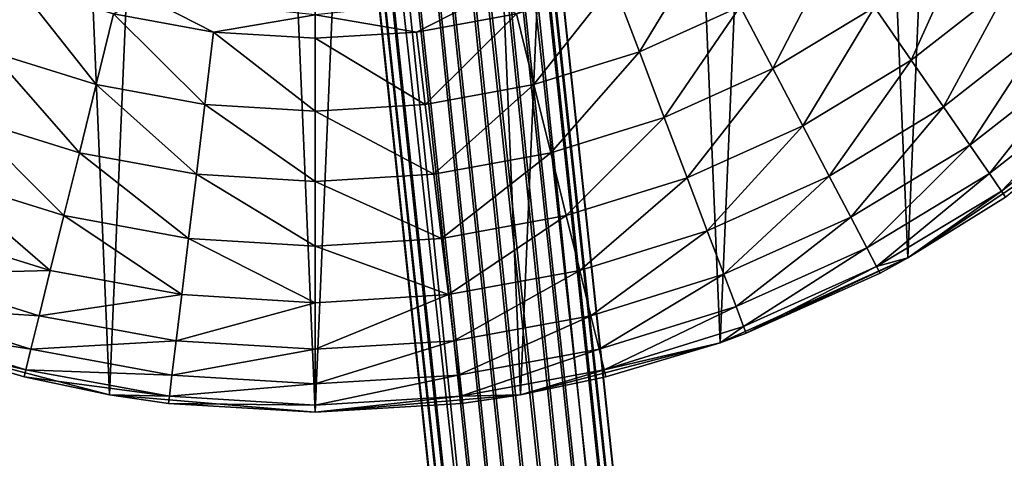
# Model space of a CAD drawing. Header units: millimetres. Extents: x 0 to 2133, y 0 to 2087.
# Tile 43 of 256: x 155.43 to 176.48, y 1575.15 to 1584.53. Entities that reach past the tile are written whole.
import ezdxf

# ---------------------------------------------------------------- set-up
doc = ezdxf.new("R2010")
doc.units = ezdxf.units.MM
doc.header["$LTSCALE"] = 25.4
doc.layers.get('0').update_dxf_attribs({"true_color": 0xff5454})

# ---------------------------------------------------------------- blocks, each defined once
blk = doc.blocks.new('COSMO-S-3382-4917.STL#2')
at = {"color": 18, "true_color": 0x000000}
mesh = blk.add_polyface(dxfattribs=at)
corners = [(2.891, 1717.164, 7.187), (19.639, 1552.843, 5.425), (2.177, 1717.092, 6.879), (20.352, 1552.918, 5.733)]
mesh.append_faces([[corners[k] for k in face] for face in [(0, 1, 2), (1, 0, 3)]], dxfattribs={"vtx0": -1, "color": 18})
mesh = blk.add_polyface(dxfattribs=at)
corners = [(20.307, 1552.925, 9.059), (3.407, 1717.174, 9.968), (2.853, 1717.106, 10.512), (20.864, 1552.981, 8.514)]
mesh.append_faces([[corners[k] for k in face] for face in [(0, 1, 2), (1, 0, 3)]], dxfattribs={"vtx0": -1, "color": 18})
mesh = blk.add_polyface(dxfattribs=at)
corners = [(2.891, 1717.164, 7.187), (20.894, 1552.976, 6.292), (20.352, 1552.918, 5.733), (3.433, 1717.214, 7.746)]
mesh.append_faces([[corners[k] for k in face] for face in [(0, 1, 2), (1, 0, 3)]], dxfattribs={"vtx0": -1, "color": 18})
mesh = blk.add_polyface(dxfattribs=at)
corners = [(21.17, 1553.01, 7.797), (3.407, 1717.174, 9.968), (20.864, 1552.981, 8.514), (3.713, 1717.219, 9.251)]
mesh.append_faces([[corners[k] for k in face] for face in [(0, 1, 2), (1, 0, 3)]], dxfattribs={"vtx0": -1, "color": 18})
mesh = blk.add_polyface(dxfattribs=at)
corners = [(3.433, 1717.214, 7.746), (21.181, 1553.008, 7.017), (20.894, 1552.976, 6.292), (3.722, 1717.233, 8.471)]
mesh.append_faces([[corners[k] for k in face] for face in [(0, 1, 2), (1, 0, 3)]], dxfattribs={"vtx0": -1, "color": 18})
mesh = blk.add_polyface(dxfattribs=at)
corners = [(3.722, 1717.233, 8.471), (21.17, 1553.01, 7.797), (21.181, 1553.008, 7.017), (3.713, 1717.219, 9.251)]
mesh.append_faces([[corners[k] for k in face] for face in [(0, 1, 2), (1, 0, 3)]], dxfattribs={"vtx0": -1, "color": 18})
mesh = blk.add_polyface(dxfattribs=at)
corners = [(18.097, 1552.696, 9.029), (1.357, 1716.939, 10.791), (0.643, 1716.868, 10.483), (18.81, 1552.771, 9.337)]
mesh.append_faces([[corners[k] for k in face] for face in [(0, 1, 2), (1, 0, 3)]], dxfattribs={"vtx0": -1, "color": 18})
mesh = blk.add_polyface(dxfattribs=at)
corners = [(1.401, 1717.009, 6.869), (18.142, 1552.688, 5.703), (0.681, 1716.926, 7.158), (18.863, 1552.762, 5.414)]
mesh.append_faces([[corners[k] for k in face] for face in [(0, 1, 2), (1, 0, 3)]], dxfattribs={"vtx0": -1, "color": 18})
mesh = blk.add_polyface(dxfattribs=at)
corners = [(18.81, 1552.771, 9.337), (2.132, 1717.023, 10.801), (1.357, 1716.939, 10.791), (19.586, 1552.851, 9.348)]
mesh.append_faces([[corners[k] for k in face] for face in [(0, 1, 2), (1, 0, 3)]], dxfattribs={"vtx0": -1, "color": 18})
mesh = blk.add_polyface(dxfattribs=at)
corners = [(2.177, 1717.092, 6.879), (18.863, 1552.762, 5.414), (1.401, 1717.009, 6.869), (19.639, 1552.843, 5.425)]
mesh.append_faces([[corners[k] for k in face] for face in [(0, 1, 2), (1, 0, 3)]], dxfattribs={"vtx0": -1, "color": 18})
mesh = blk.add_polyface(dxfattribs=at)
corners = [(19.586, 1552.851, 9.348), (2.853, 1717.106, 10.512), (2.132, 1717.023, 10.801), (20.307, 1552.925, 9.059)]
mesh.append_faces([[corners[k] for k in face] for face in [(0, 1, 2), (1, 0, 3)]], dxfattribs={"vtx0": -1, "color": 18})
mesh = blk.add_polyface(dxfattribs=at)
corners = [(17.556, 1552.637, 8.47), (-0.188, 1716.799, 9.199), (17.268, 1552.605, 7.745), (0.101, 1716.818, 9.924)]
mesh.append_faces([[corners[k] for k in face] for face in [(0, 1, 2), (1, 0, 3)]], dxfattribs={"vtx0": -1, "color": 18})
mesh = blk.add_polyface(dxfattribs=at)
corners = [(17.268, 1552.605, 7.745), (-0.179, 1716.813, 8.419), (17.279, 1552.604, 6.965), (-0.188, 1716.799, 9.199)]
mesh.append_faces([[corners[k] for k in face] for face in [(0, 1, 2), (1, 0, 3)]], dxfattribs={"vtx0": -1, "color": 18})
mesh = blk.add_polyface(dxfattribs=at)
corners = [(-0.179, 1716.813, 8.419), (17.586, 1552.633, 6.248), (17.279, 1552.604, 6.965), (0.126, 1716.857, 7.702)]
mesh.append_faces([[corners[k] for k in face] for face in [(0, 1, 2), (1, 0, 3)]], dxfattribs={"vtx0": -1, "color": 18})
mesh = blk.add_polyface(dxfattribs=at)
corners = [(18.097, 1552.696, 9.029), (0.101, 1716.818, 9.924), (17.556, 1552.637, 8.47), (0.643, 1716.868, 10.483)]
mesh.append_faces([[corners[k] for k in face] for face in [(0, 1, 2), (1, 0, 3)]], dxfattribs={"vtx0": -1, "color": 18})
mesh = blk.add_polyface(dxfattribs=at)
corners = [(0.681, 1716.926, 7.158), (17.586, 1552.633, 6.248), (0.126, 1716.857, 7.702), (18.142, 1552.688, 5.703)]
mesh.append_faces([[corners[k] for k in face] for face in [(0, 1, 2), (1, 0, 3)]], dxfattribs={"vtx0": -1, "color": 18})
mesh = blk.add_polyface(dxfattribs=at)
corners = [(-20.168, 1669.88, 4.129), (-19.796, 1661.1, 4.129), (-20.356, 1665.474, 4.129), (-19.239, 1674.191, 4.129), (-18.504, 1656.884, 4.129), (-17.595, 1678.283, 4.129), (-16.519, 1652.946, 4.129), (-15.283, 1682.038, 4.129), (-13.897, 1649.4, 4.129), (-12.369, 1685.349, 4.129), (-10.713, 1646.349, 4.129), (-8.938, 1688.119, 4.129), (-7.059, 1643.88, 4.129), (-5.089, 1690.27, 4.129), (-3.041, 1642.063, 4.129), (-0.931, 1691.739, 4.129), (1.227, 1640.952, 4.129), (3.416, 1692.484, 4.129), (5.621, 1640.578, 4.129), (5.621, 1692.578, 4.129), (7.826, 1692.484, 4.129), (10.015, 1640.952, 4.129), (12.172, 1691.739, 4.129), (14.283, 1642.063, 4.129), (16.33, 1690.27, 4.129), (18.301, 1643.88, 4.129), (20.18, 1688.119, 4.129), (21.955, 1646.349, 4.129), (23.611, 1685.349, 4.129), (25.138, 1649.4, 4.129), (26.525, 1682.038, 4.129), (27.761, 1652.946, 4.129), (28.837, 1678.283, 4.129), (29.746, 1656.884, 4.129), (30.481, 1674.191, 4.129), (31.037, 1661.1, 4.129), (31.41, 1669.88, 4.129), (31.597, 1665.474, 4.129)]
mesh.append_faces([[corners[k] for k in face] for face in [(0, 1, 2), (35, 36, 37)]], dxfattribs={"vtx0": -1, "color": 18})
mesh.append_faces([[corners[k] for k in face] for face in [(1, 3, 4), (4, 5, 6), (6, 7, 8), (8, 9, 10), (10, 11, 12), (12, 13, 14), (14, 15, 16), (16, 17, 18), (18, 20, 21), (21, 22, 23), (23, 24, 25), (25, 26, 27), (27, 28, 29), (29, 30, 31), (31, 32, 33), (33, 34, 35)]], dxfattribs={"vtx0": -1, "vtx1": -1, "color": 18})
mesh.append_faces([[corners[k] for k in face] for face in [(1, 0, 3), (4, 3, 5), (6, 5, 7), (8, 7, 9), (10, 9, 11), (12, 11, 13), (14, 13, 15), (16, 15, 17), (18, 17, 19), (18, 19, 20), (21, 20, 22), (23, 22, 24), (25, 24, 26), (27, 26, 28), (29, 28, 30), (31, 30, 32), (33, 32, 34), (35, 34, 36)]], dxfattribs={"vtx0": -1, "vtx2": -1, "color": 18})
mesh = blk.add_polyface(dxfattribs=at)
corners = [(-12.248, 1664.408, 28.629), (-12.248, 1668.748, 28.629), (-12.379, 1666.578, 28.629), (-11.856, 1662.27, 28.629), (-11.856, 1670.886, 28.629), (-11.783, 1664.749, 28.629), (-11.209, 1660.195, 28.629), (-11.023, 1661.17, 28.629), (-10.317, 1658.213, 28.629), (-9.535, 1657.828, 28.629), (-9.193, 1656.353, 28.629), (-7.384, 1654.868, 28.629), (-7.852, 1654.642, 28.629), (-6.315, 1653.105, 28.629), (-4.665, 1652.42, 28.629), (-4.604, 1651.764, 28.629), (-1.497, 1650.591, 28.629), (-2.744, 1650.64, 28.629), (-0.762, 1649.748, 28.629), (1.982, 1649.46, 28.629), (1.313, 1649.101, 28.629), (3.451, 1648.709, 28.629), (5.621, 1649.078, 28.629), (5.621, 1648.578, 28.629), (7.791, 1648.709, 28.629), (9.259, 1649.46, 28.629), (9.929, 1649.101, 28.629), (12.739, 1650.591, 28.629), (12.004, 1649.748, 28.629), (13.986, 1650.64, 28.629), (15.907, 1652.42, 28.629), (15.846, 1651.764, 28.629), (17.557, 1653.105, 28.629), (18.626, 1654.868, 28.629), (19.094, 1654.642, 28.629), (20.776, 1657.828, 28.629), (20.435, 1656.353, 28.629), (21.559, 1658.213, 28.629), (22.264, 1661.17, 28.629), (22.451, 1660.195, 28.629), (23.025, 1664.749, 28.629), (23.098, 1662.27, 28.629), (23.025, 1668.407, 28.629), (-11.783, 1668.407, 28.629), (-11.209, 1672.961, 28.629), (-11.023, 1671.986, 28.629), (-10.317, 1674.943, 28.629), (-9.535, 1675.328, 28.629), (-9.193, 1676.803, 28.629), (-7.384, 1678.288, 28.629), (-7.852, 1678.514, 28.629), (-6.315, 1680.051, 28.629), (-4.665, 1680.736, 28.629), (-4.604, 1681.392, 28.629), (-1.497, 1682.565, 28.629), (-2.744, 1682.516, 28.629), (-0.762, 1683.408, 28.629), (1.982, 1683.696, 28.629), (1.313, 1684.055, 28.629), (3.451, 1684.447, 28.629), (5.621, 1684.078, 28.629), (5.621, 1684.578, 28.629), (9.259, 1683.696, 28.629), (7.791, 1684.447, 28.629), (9.929, 1684.055, 28.629), (12.739, 1682.565, 28.629), (12.004, 1683.408, 28.629), (13.986, 1682.516, 28.629), (15.907, 1680.736, 28.629), (15.846, 1681.392, 28.629), (17.557, 1680.051, 28.629), (18.626, 1678.288, 28.629), (19.094, 1678.514, 28.629), (20.776, 1675.328, 28.629), (20.435, 1676.803, 28.629), (21.559, 1674.943, 28.629), (22.264, 1671.986, 28.629), (22.451, 1672.961, 28.629), (23.098, 1670.886, 28.629), (23.49, 1664.408, 28.629), (23.49, 1668.748, 28.629), (23.621, 1666.578, 28.629)]
mesh.append_faces([[corners[k] for k in face] for face in [(0, 1, 2), (80, 79, 81)]], dxfattribs={"vtx0": -1, "color": 18})
mesh.append_faces([[corners[k] for k in face] for face in [(1, 3, 4), (5, 6, 7), (7, 8, 9), (9, 10, 11), (11, 13, 14), (14, 15, 16), (16, 18, 19), (19, 21, 22), (22, 24, 25), (25, 26, 27), (27, 29, 30), (30, 32, 33), (33, 34, 35), (35, 37, 38), (38, 39, 40), (40, 41, 42), (4, 43, 44), (43, 4, 5), (44, 45, 46), (46, 47, 48), (48, 49, 50), (50, 49, 51), (51, 52, 53), (53, 54, 55), (55, 54, 56), (56, 57, 58), (58, 57, 59), (59, 60, 61), (61, 62, 63), (63, 62, 64), (64, 65, 66), (66, 65, 67), (67, 68, 69), (69, 68, 70), (70, 71, 72), (72, 73, 74), (74, 73, 75), (75, 76, 77), (77, 42, 78), (78, 79, 80)]], dxfattribs={"vtx0": -1, "vtx1": -1, "color": 18})
mesh.append_faces([[corners[k] for k in face] for face in [(4, 3, 5), (78, 42, 41)]], dxfattribs={"vtx0": -1, "vtx1": -1, "vtx2": -1, "color": 18})
mesh.append_faces([[corners[k] for k in face] for face in [(1, 0, 3), (5, 3, 6), (7, 6, 8), (9, 8, 10), (11, 10, 12), (11, 12, 13), (14, 13, 15), (16, 15, 17), (16, 17, 18), (19, 18, 20), (19, 20, 21), (22, 21, 23), (22, 23, 24), (25, 24, 26), (27, 26, 28), (27, 28, 29), (30, 29, 31), (30, 31, 32), (33, 32, 34), (35, 34, 36), (35, 36, 37), (38, 37, 39), (40, 39, 41), (44, 43, 45), (46, 45, 47), (48, 47, 49), (51, 49, 52), (53, 52, 54), (56, 54, 57), (59, 57, 60), (61, 60, 62), (64, 62, 65), (67, 65, 68), (70, 68, 71), (72, 71, 73), (75, 73, 76), (77, 76, 42), (78, 41, 79)]], dxfattribs={"vtx0": -1, "vtx2": -1, "color": 18})
mesh = blk.add_polyface(dxfattribs=at)
corners = [(18.371, 1648.106, 27.281), (19.587, 1650.813, 28.02), (17.585, 1649.245, 28.02), (20.504, 1649.778, 27.281)]
mesh.append_faces([[corners[k] for k in face] for face in [(0, 1, 2), (1, 0, 3)]], dxfattribs={"vtx0": -1, "color": 18})
mesh = blk.add_polyface(dxfattribs=at)
corners = [(12.557, 1648.288, 28.476), (13.986, 1650.64, 28.629), (12.004, 1649.748, 28.629), (14.711, 1649.258, 28.476)]
mesh.append_faces([[corners[k] for k in face] for face in [(0, 1, 2), (1, 0, 3)]], dxfattribs={"vtx0": -1, "color": 18})
mesh = blk.add_polyface(dxfattribs=at)
corners = [(15.409, 1647.929, 28.02), (16.733, 1650.48, 28.476), (14.711, 1649.258, 28.476), (17.585, 1649.245, 28.02)]
mesh.append_faces([[corners[k] for k in face] for face in [(0, 1, 2), (1, 0, 3)]], dxfattribs={"vtx0": -1, "color": 18})
mesh = blk.add_polyface(dxfattribs=at)
corners = [(19.06, 1647.109, 26.286), (20.504, 1649.778, 27.281), (18.371, 1648.106, 27.281), (21.308, 1648.87, 26.286)]
mesh.append_faces([[corners[k] for k in face] for face in [(0, 1, 2), (1, 0, 3)]], dxfattribs={"vtx0": -1, "color": 18})
mesh = blk.add_polyface(dxfattribs=at)
corners = [(0.94, 1647.586, 28.476), (-0.762, 1649.748, 28.629), (-1.315, 1648.288, 28.476), (1.313, 1649.101, 28.629)]
mesh.append_faces([[corners[k] for k in face] for face in [(0, 1, 2), (1, 0, 3)]], dxfattribs={"vtx0": -1, "color": 18})
mesh = blk.add_polyface(dxfattribs=at)
corners = [(10.302, 1647.586, 28.476), (12.004, 1649.748, 28.629), (9.929, 1649.101, 28.629), (12.557, 1648.288, 28.476)]
mesh.append_faces([[corners[k] for k in face] for face in [(0, 1, 2), (1, 0, 3)]], dxfattribs={"vtx0": -1, "color": 18})
mesh = blk.add_polyface(dxfattribs=at)
corners = [(13.089, 1646.885, 28.02), (14.711, 1649.258, 28.476), (12.557, 1648.288, 28.476), (15.409, 1647.929, 28.02)]
mesh.append_faces([[corners[k] for k in face] for face in [(0, 1, 2), (1, 0, 3)]], dxfattribs={"vtx0": -1, "color": 18})
mesh = blk.add_polyface(dxfattribs=at)
corners = [(16.051, 1646.704, 27.281), (17.585, 1649.245, 28.02), (15.409, 1647.929, 28.02), (18.371, 1648.106, 27.281)]
mesh.append_faces([[corners[k] for k in face] for face in [(0, 1, 2), (1, 0, 3)]], dxfattribs={"vtx0": -1, "color": 18})
mesh = blk.add_polyface(dxfattribs=at)
corners = [(3.263, 1647.16, 28.476), (1.313, 1649.101, 28.629), (0.94, 1647.586, 28.476), (3.451, 1648.709, 28.629)]
mesh.append_faces([[corners[k] for k in face] for face in [(0, 1, 2), (1, 0, 3)]], dxfattribs={"vtx0": -1, "color": 18})
mesh = blk.add_polyface(dxfattribs=at)
corners = [(7.979, 1647.16, 28.476), (9.929, 1649.101, 28.629), (7.791, 1648.709, 28.629), (10.302, 1647.586, 28.476)]
mesh.append_faces([[corners[k] for k in face] for face in [(0, 1, 2), (1, 0, 3)]], dxfattribs={"vtx0": -1, "color": 18})
mesh = blk.add_polyface(dxfattribs=at)
corners = [(5.621, 1647.017, 28.476), (3.451, 1648.709, 28.629), (3.263, 1647.16, 28.476), (5.621, 1648.578, 28.629)]
mesh.append_faces([[corners[k] for k in face] for face in [(0, 1, 2), (1, 0, 3)]], dxfattribs={"vtx0": -1, "color": 18})
mesh = blk.add_polyface(dxfattribs=at)
corners = [(7.979, 1647.16, 28.476), (5.621, 1648.578, 28.629), (5.621, 1647.017, 28.476), (7.791, 1648.709, 28.629)]
mesh.append_faces([[corners[k] for k in face] for face in [(0, 1, 2), (1, 0, 3)]], dxfattribs={"vtx0": -1, "color": 18})
mesh = blk.add_polyface(dxfattribs=at)
corners = [(19.625, 1646.29, 25.074), (21.308, 1648.87, 26.286), (19.06, 1647.109, 26.286), (21.968, 1648.126, 25.074)]
mesh.append_faces([[corners[k] for k in face] for face in [(0, 1, 2), (1, 0, 3)]], dxfattribs={"vtx0": -1, "color": 18})
mesh = blk.add_polyface(dxfattribs=at)
corners = [(0.581, 1646.128, 28.02), (-1.315, 1648.288, 28.476), (-1.848, 1646.885, 28.02), (0.94, 1647.586, 28.476)]
mesh.append_faces([[corners[k] for k in face] for face in [(0, 1, 2), (1, 0, 3)]], dxfattribs={"vtx0": -1, "color": 18})
mesh = blk.add_polyface(dxfattribs=at)
corners = [(10.661, 1646.128, 28.02), (12.557, 1648.288, 28.476), (10.302, 1647.586, 28.476), (13.089, 1646.885, 28.02)]
mesh.append_faces([[corners[k] for k in face] for face in [(0, 1, 2), (1, 0, 3)]], dxfattribs={"vtx0": -1, "color": 18})
mesh = blk.add_polyface(dxfattribs=at)
corners = [(16.615, 1645.631, 26.286), (18.371, 1648.106, 27.281), (16.051, 1646.704, 27.281), (19.06, 1647.109, 26.286)]
mesh.append_faces([[corners[k] for k in face] for face in [(0, 1, 2), (1, 0, 3)]], dxfattribs={"vtx0": -1, "color": 18})
mesh = blk.add_polyface(dxfattribs=at)
corners = [(21.968, 1648.126, 25.074), (20.045, 1645.682, 23.691), (22.458, 1647.573, 23.691), (19.625, 1646.29, 25.074)]
mesh.append_faces([[corners[k] for k in face] for face in [(0, 1, 2), (1, 0, 3)]], dxfattribs={"vtx0": -1, "color": 18})
mesh = blk.add_polyface(dxfattribs=at)
corners = [(13.58, 1645.592, 27.281), (15.409, 1647.929, 28.02), (13.089, 1646.885, 28.02), (16.051, 1646.704, 27.281)]
mesh.append_faces([[corners[k] for k in face] for face in [(0, 1, 2), (1, 0, 3)]], dxfattribs={"vtx0": -1, "color": 18})
mesh = blk.add_polyface(dxfattribs=at)
corners = [(3.082, 1645.67, 28.02), (0.94, 1647.586, 28.476), (0.581, 1646.128, 28.02), (3.263, 1647.16, 28.476)]
mesh.append_faces([[corners[k] for k in face] for face in [(0, 1, 2), (1, 0, 3)]], dxfattribs={"vtx0": -1, "color": 18})
mesh = blk.add_polyface(dxfattribs=at)
corners = [(8.16, 1645.67, 28.02), (10.302, 1647.586, 28.476), (7.979, 1647.16, 28.476), (10.661, 1646.128, 28.02)]
mesh.append_faces([[corners[k] for k in face] for face in [(0, 1, 2), (1, 0, 3)]], dxfattribs={"vtx0": -1, "color": 18})
mesh = blk.add_polyface(dxfattribs=at)
corners = [(22.458, 1647.573, 23.691), (20.303, 1645.307, 22.19), (22.76, 1647.232, 22.19), (20.045, 1645.682, 23.691)]
mesh.append_faces([[corners[k] for k in face] for face in [(0, 1, 2), (1, 0, 3)]], dxfattribs={"vtx0": -1, "color": 18})
mesh = blk.add_polyface(dxfattribs=at)
corners = [(20.303, 1645.307, 22.19), (20.391, 1645.18, 20.629), (22.76, 1647.232, 22.19)]
mesh.append_faces([[corners[k] for k in face] for face in [(0, 1, 2)]], dxfattribs={"color": 18})
mesh = blk.add_polyface(dxfattribs=at)
corners = [(5.621, 1645.516, 28.02), (3.263, 1647.16, 28.476), (3.082, 1645.67, 28.02), (5.621, 1647.017, 28.476)]
mesh.append_faces([[corners[k] for k in face] for face in [(0, 1, 2), (1, 0, 3)]], dxfattribs={"vtx0": -1, "color": 18})
mesh = blk.add_polyface(dxfattribs=at)
corners = [(8.16, 1645.67, 28.02), (5.621, 1647.017, 28.476), (5.621, 1645.516, 28.02), (7.979, 1647.16, 28.476)]
mesh.append_faces([[corners[k] for k in face] for face in [(0, 1, 2), (1, 0, 3)]], dxfattribs={"vtx0": -1, "color": 18})
mesh = blk.add_polyface(dxfattribs=at)
corners = [(19.06, 1647.109, 26.286), (17.077, 1644.75, 25.074), (19.625, 1646.29, 25.074), (16.615, 1645.631, 26.286)]
mesh.append_faces([[corners[k] for k in face] for face in [(0, 1, 2), (1, 0, 3)]], dxfattribs={"vtx0": -1, "color": 18})
mesh = blk.add_polyface(dxfattribs=at)
corners = [(0.25, 1644.786, 27.281), (-1.848, 1646.885, 28.02), (-2.338, 1645.592, 27.281), (0.581, 1646.128, 28.02)]
mesh.append_faces([[corners[k] for k in face] for face in [(0, 1, 2), (1, 0, 3)]], dxfattribs={"vtx0": -1, "color": 18})
mesh = blk.add_polyface(dxfattribs=at)
corners = [(10.992, 1644.786, 27.281), (13.089, 1646.885, 28.02), (10.661, 1646.128, 28.02), (13.58, 1645.592, 27.281)]
mesh.append_faces([[corners[k] for k in face] for face in [(0, 1, 2), (1, 0, 3)]], dxfattribs={"vtx0": -1, "color": 18})
mesh = blk.add_polyface(dxfattribs=at)
corners = [(14.01, 1644.458, 26.286), (16.051, 1646.704, 27.281), (13.58, 1645.592, 27.281), (16.615, 1645.631, 26.286)]
mesh.append_faces([[corners[k] for k in face] for face in [(0, 1, 2), (1, 0, 3)]], dxfattribs={"vtx0": -1, "color": 18})
mesh = blk.add_polyface(dxfattribs=at)
corners = [(19.625, 1646.29, 25.074), (17.421, 1644.095, 23.691), (20.045, 1645.682, 23.691), (17.077, 1644.75, 25.074)]
mesh.append_faces([[corners[k] for k in face] for face in [(0, 1, 2), (1, 0, 3)]], dxfattribs={"vtx0": -1, "color": 18})
mesh = blk.add_polyface(dxfattribs=at)
corners = [(20.391, 1645.18, 20.629), (18.301, 1643.88, 4.129), (21.955, 1646.349, 4.129)]
mesh.append_faces([[corners[k] for k in face] for face in [(0, 1, 2)]], dxfattribs={"color": 18})
mesh = blk.add_polyface(dxfattribs=at)
corners = [(2.916, 1644.297, 27.281), (0.581, 1646.128, 28.02), (0.25, 1644.786, 27.281), (3.082, 1645.67, 28.02)]
mesh.append_faces([[corners[k] for k in face] for face in [(0, 1, 2), (1, 0, 3)]], dxfattribs={"vtx0": -1, "color": 18})
mesh = blk.add_polyface(dxfattribs=at)
corners = [(8.326, 1644.297, 27.281), (10.661, 1646.128, 28.02), (8.16, 1645.67, 28.02), (10.992, 1644.786, 27.281)]
mesh.append_faces([[corners[k] for k in face] for face in [(0, 1, 2), (1, 0, 3)]], dxfattribs={"vtx0": -1, "color": 18})
mesh = blk.add_polyface(dxfattribs=at)
corners = [(-0.041, 1643.609, 26.286), (-2.338, 1645.592, 27.281), (-2.768, 1644.458, 26.286), (0.25, 1644.786, 27.281)]
mesh.append_faces([[corners[k] for k in face] for face in [(0, 1, 2), (1, 0, 3)]], dxfattribs={"vtx0": -1, "color": 18})
mesh = blk.add_polyface(dxfattribs=at)
corners = [(5.621, 1644.133, 27.281), (3.082, 1645.67, 28.02), (2.916, 1644.297, 27.281), (5.621, 1645.516, 28.02)]
mesh.append_faces([[corners[k] for k in face] for face in [(0, 1, 2), (1, 0, 3)]], dxfattribs={"vtx0": -1, "color": 18})
mesh = blk.add_polyface(dxfattribs=at)
corners = [(8.326, 1644.297, 27.281), (5.621, 1645.516, 28.02), (5.621, 1644.133, 27.281), (8.16, 1645.67, 28.02)]
mesh.append_faces([[corners[k] for k in face] for face in [(0, 1, 2), (1, 0, 3)]], dxfattribs={"vtx0": -1, "color": 18})
mesh = blk.add_polyface(dxfattribs=at)
corners = [(11.282, 1643.609, 26.286), (13.58, 1645.592, 27.281), (10.992, 1644.786, 27.281), (14.01, 1644.458, 26.286)]
mesh.append_faces([[corners[k] for k in face] for face in [(0, 1, 2), (1, 0, 3)]], dxfattribs={"vtx0": -1, "color": 18})
mesh = blk.add_polyface(dxfattribs=at)
corners = [(16.615, 1645.631, 26.286), (14.363, 1643.528, 25.074), (17.077, 1644.75, 25.074), (14.01, 1644.458, 26.286)]
mesh.append_faces([[corners[k] for k in face] for face in [(0, 1, 2), (1, 0, 3)]], dxfattribs={"vtx0": -1, "color": 18})
mesh = blk.add_polyface(dxfattribs=at)
corners = [(20.045, 1645.682, 23.691), (17.632, 1643.692, 22.19), (20.303, 1645.307, 22.19), (17.421, 1644.095, 23.691)]
mesh.append_faces([[corners[k] for k in face] for face in [(0, 1, 2), (1, 0, 3)]], dxfattribs={"vtx0": -1, "color": 18})
mesh = blk.add_polyface(dxfattribs=at)
corners = [(17.632, 1643.692, 22.19), (18.301, 1643.88, 20.629), (20.303, 1645.307, 22.19)]
mesh.append_faces([[corners[k] for k in face] for face in [(0, 1, 2)]], dxfattribs={"color": 18})
mesh = blk.add_polyface(dxfattribs=at)
corners = [(20.303, 1645.307, 22.19), (18.301, 1643.88, 20.629), (20.391, 1645.18, 20.629)]
mesh.append_faces([[corners[k] for k in face] for face in [(0, 1, 2)]], dxfattribs={"color": 18})
mesh = blk.add_polyface(dxfattribs=at)
corners = [(18.301, 1643.88, 20.629), (18.301, 1643.88, 4.129), (20.391, 1645.18, 20.629)]
mesh.append_faces([[corners[k] for k in face] for face in [(0, 1, 2)]], dxfattribs={"color": 18})
mesh = blk.add_polyface(dxfattribs=at)
corners = [(2.769, 1643.094, 26.286), (0.25, 1644.786, 27.281), (-0.041, 1643.609, 26.286), (2.916, 1644.297, 27.281)]
mesh.append_faces([[corners[k] for k in face] for face in [(0, 1, 2), (1, 0, 3)]], dxfattribs={"vtx0": -1, "color": 18})
mesh = blk.add_polyface(dxfattribs=at)
corners = [(8.472, 1643.094, 26.286), (10.992, 1644.786, 27.281), (8.326, 1644.297, 27.281), (11.282, 1643.609, 26.286)]
mesh.append_faces([[corners[k] for k in face] for face in [(0, 1, 2), (1, 0, 3)]], dxfattribs={"vtx0": -1, "color": 18})
mesh = blk.add_polyface(dxfattribs=at)
corners = [(17.077, 1644.75, 25.074), (14.625, 1642.837, 23.691), (17.421, 1644.095, 23.691), (14.363, 1643.528, 25.074)]
mesh.append_faces([[corners[k] for k in face] for face in [(0, 1, 2), (1, 0, 3)]], dxfattribs={"vtx0": -1, "color": 18})
mesh = blk.add_polyface(dxfattribs=at)
corners = [(-0.041, 1643.609, 26.286), (-3.121, 1643.528, 25.074), (-0.279, 1642.642, 25.074), (-2.768, 1644.458, 26.286)]
mesh.append_faces([[corners[k] for k in face] for face in [(0, 1, 2), (1, 0, 3)]], dxfattribs={"vtx0": -1, "color": 18})
mesh = blk.add_polyface(dxfattribs=at)
corners = [(5.621, 1642.921, 26.286), (2.916, 1644.297, 27.281), (2.769, 1643.094, 26.286), (5.621, 1644.133, 27.281)]
mesh.append_faces([[corners[k] for k in face] for face in [(0, 1, 2), (1, 0, 3)]], dxfattribs={"vtx0": -1, "color": 18})
mesh = blk.add_polyface(dxfattribs=at)
corners = [(8.472, 1643.094, 26.286), (5.621, 1644.133, 27.281), (5.621, 1642.921, 26.286), (8.326, 1644.297, 27.281)]
mesh.append_faces([[corners[k] for k in face] for face in [(0, 1, 2), (1, 0, 3)]], dxfattribs={"vtx0": -1, "color": 18})
mesh = blk.add_polyface(dxfattribs=at)
corners = [(14.01, 1644.458, 26.286), (11.52, 1642.642, 25.074), (14.363, 1643.528, 25.074), (11.282, 1643.609, 26.286)]
mesh.append_faces([[corners[k] for k in face] for face in [(0, 1, 2), (1, 0, 3)]], dxfattribs={"vtx0": -1, "color": 18})
mesh = blk.add_polyface(dxfattribs=at)
corners = [(17.421, 1644.095, 23.691), (14.786, 1642.411, 22.19), (17.632, 1643.692, 22.19), (14.625, 1642.837, 23.691)]
mesh.append_faces([[corners[k] for k in face] for face in [(0, 1, 2), (1, 0, 3)]], dxfattribs={"vtx0": -1, "color": 18})
mesh = blk.add_polyface(dxfattribs=at)
corners = [(14.841, 1642.267, 20.629), (14.283, 1642.063, 4.129), (18.301, 1643.88, 4.129)]
mesh.append_faces([[corners[k] for k in face] for face in [(0, 1, 2)]], dxfattribs={"color": 18})
mesh = blk.add_polyface(dxfattribs=at)
corners = [(14.841, 1642.267, 20.629), (18.301, 1643.88, 4.129), (17.704, 1643.556, 20.629)]
mesh.append_faces([[corners[k] for k in face] for face in [(0, 1, 2)]], dxfattribs={"color": 18})
mesh = blk.add_polyface(dxfattribs=at)
corners = [(17.632, 1643.692, 22.19), (17.704, 1643.556, 20.629), (18.301, 1643.88, 20.629)]
mesh.append_faces([[corners[k] for k in face] for face in [(0, 1, 2)]], dxfattribs={"color": 18})
mesh = blk.add_polyface(dxfattribs=at)
corners = [(17.704, 1643.556, 20.629), (18.301, 1643.88, 4.129), (18.301, 1643.88, 20.629)]
mesh.append_faces([[corners[k] for k in face] for face in [(0, 1, 2)]], dxfattribs={"color": 18})
mesh = blk.add_polyface(dxfattribs=at)
corners = [(17.632, 1643.692, 22.19), (14.841, 1642.267, 20.629), (17.704, 1643.556, 20.629), (14.786, 1642.411, 22.19)]
mesh.append_faces([[corners[k] for k in face] for face in [(0, 1, 2), (1, 0, 3)]], dxfattribs={"vtx0": -1, "color": 18})
mesh = blk.add_polyface(dxfattribs=at)
corners = [(-0.279, 1642.642, 25.074), (-3.383, 1642.837, 23.691), (-0.456, 1641.925, 23.691), (-3.121, 1643.528, 25.074)]
mesh.append_faces([[corners[k] for k in face] for face in [(0, 1, 2), (1, 0, 3)]], dxfattribs={"vtx0": -1, "color": 18})
mesh = blk.add_polyface(dxfattribs=at)
corners = [(2.769, 1643.094, 26.286), (-0.279, 1642.642, 25.074), (2.649, 1642.106, 25.074), (-0.041, 1643.609, 26.286)]
mesh.append_faces([[corners[k] for k in face] for face in [(0, 1, 2), (1, 0, 3)]], dxfattribs={"vtx0": -1, "color": 18})
mesh = blk.add_polyface(dxfattribs=at)
corners = [(11.282, 1643.609, 26.286), (8.592, 1642.106, 25.074), (11.52, 1642.642, 25.074), (8.472, 1643.094, 26.286)]
mesh.append_faces([[corners[k] for k in face] for face in [(0, 1, 2), (1, 0, 3)]], dxfattribs={"vtx0": -1, "color": 18})
mesh = blk.add_polyface(dxfattribs=at)
corners = [(14.363, 1643.528, 25.074), (11.697, 1641.925, 23.691), (14.625, 1642.837, 23.691), (11.52, 1642.642, 25.074)]
mesh.append_faces([[corners[k] for k in face] for face in [(0, 1, 2), (1, 0, 3)]], dxfattribs={"vtx0": -1, "color": 18})
mesh = blk.add_polyface(dxfattribs=at)
corners = [(5.621, 1642.921, 26.286), (2.649, 1642.106, 25.074), (5.621, 1641.926, 25.074), (2.769, 1643.094, 26.286)]
mesh.append_faces([[corners[k] for k in face] for face in [(0, 1, 2), (1, 0, 3)]], dxfattribs={"vtx0": -1, "color": 18})
mesh = blk.add_polyface(dxfattribs=at)
corners = [(8.472, 1643.094, 26.286), (5.621, 1641.926, 25.074), (8.592, 1642.106, 25.074), (5.621, 1642.921, 26.286)]
mesh.append_faces([[corners[k] for k in face] for face in [(0, 1, 2), (1, 0, 3)]], dxfattribs={"vtx0": -1, "color": 18})
mesh = blk.add_polyface(dxfattribs=at)
corners = [(-0.456, 1641.925, 23.691), (-3.544, 1642.411, 22.19), (-0.565, 1641.483, 22.19), (-3.383, 1642.837, 23.691)]
mesh.append_faces([[corners[k] for k in face] for face in [(0, 1, 2), (1, 0, 3)]], dxfattribs={"vtx0": -1, "color": 18})
mesh = blk.add_polyface(dxfattribs=at)
corners = [(14.625, 1642.837, 23.691), (11.806, 1641.483, 22.19), (14.786, 1642.411, 22.19), (11.697, 1641.925, 23.691)]
mesh.append_faces([[corners[k] for k in face] for face in [(0, 1, 2), (1, 0, 3)]], dxfattribs={"vtx0": -1, "color": 18})
mesh = blk.add_polyface(dxfattribs=at)
corners = [(2.649, 1642.106, 25.074), (-0.456, 1641.925, 23.691), (2.56, 1641.372, 23.691), (-0.279, 1642.642, 25.074)]
mesh.append_faces([[corners[k] for k in face] for face in [(0, 1, 2), (1, 0, 3)]], dxfattribs={"vtx0": -1, "color": 18})
mesh = blk.add_polyface(dxfattribs=at)
corners = [(11.52, 1642.642, 25.074), (8.681, 1641.372, 23.691), (11.697, 1641.925, 23.691), (8.592, 1642.106, 25.074)]
mesh.append_faces([[corners[k] for k in face] for face in [(0, 1, 2), (1, 0, 3)]], dxfattribs={"vtx0": -1, "color": 18})
mesh = blk.add_polyface(dxfattribs=at)
corners = [(-3.544, 1642.411, 22.19), (-3.041, 1642.063, 20.629), (-0.565, 1641.483, 22.19)]
mesh.append_faces([[corners[k] for k in face] for face in [(0, 1, 2)]], dxfattribs={"color": 18})
mesh = blk.add_polyface(dxfattribs=at)
corners = [(11.806, 1641.483, 22.19), (14.283, 1642.063, 20.629), (14.786, 1642.411, 22.19)]
mesh.append_faces([[corners[k] for k in face] for face in [(0, 1, 2)]], dxfattribs={"color": 18})
mesh = blk.add_polyface(dxfattribs=at)
corners = [(14.786, 1642.411, 22.19), (14.283, 1642.063, 20.629), (14.841, 1642.267, 20.629)]
mesh.append_faces([[corners[k] for k in face] for face in [(0, 1, 2)]], dxfattribs={"color": 18})
mesh = blk.add_polyface(dxfattribs=at)
corners = [(14.283, 1642.063, 20.629), (14.283, 1642.063, 4.129), (14.841, 1642.267, 20.629)]
mesh.append_faces([[corners[k] for k in face] for face in [(0, 1, 2)]], dxfattribs={"color": 18})
mesh = blk.add_polyface(dxfattribs=at)
corners = [(-0.601, 1641.333, 20.629), (-3.041, 1642.063, 4.129), (1.227, 1640.952, 4.129)]
mesh.append_faces([[corners[k] for k in face] for face in [(0, 1, 2)]], dxfattribs={"color": 18})
mesh = blk.add_polyface(dxfattribs=at)
corners = [(-3.041, 1642.063, 20.629), (-3.041, 1642.063, 4.129), (-0.601, 1641.333, 20.629)]
mesh.append_faces([[corners[k] for k in face] for face in [(0, 1, 2)]], dxfattribs={"color": 18})
mesh = blk.add_polyface(dxfattribs=at)
corners = [(-0.565, 1641.483, 22.19), (-3.041, 1642.063, 20.629), (-0.601, 1641.333, 20.629)]
mesh.append_faces([[corners[k] for k in face] for face in [(0, 1, 2)]], dxfattribs={"color": 18})
mesh = blk.add_polyface(dxfattribs=at)
corners = [(5.621, 1641.926, 25.074), (2.56, 1641.372, 23.691), (5.621, 1641.187, 23.691), (2.649, 1642.106, 25.074)]
mesh.append_faces([[corners[k] for k in face] for face in [(0, 1, 2), (1, 0, 3)]], dxfattribs={"vtx0": -1, "color": 18})
mesh = blk.add_polyface(dxfattribs=at)
corners = [(8.592, 1642.106, 25.074), (5.621, 1641.187, 23.691), (8.681, 1641.372, 23.691), (5.621, 1641.926, 25.074)]
mesh.append_faces([[corners[k] for k in face] for face in [(0, 1, 2), (1, 0, 3)]], dxfattribs={"vtx0": -1, "color": 18})
mesh = blk.add_polyface(dxfattribs=at)
corners = [(11.843, 1641.333, 20.629), (10.015, 1640.952, 4.129), (14.283, 1642.063, 4.129)]
mesh.append_faces([[corners[k] for k in face] for face in [(0, 1, 2)]], dxfattribs={"color": 18})
mesh = blk.add_polyface(dxfattribs=at)
corners = [(11.806, 1641.483, 22.19), (11.843, 1641.333, 20.629), (14.283, 1642.063, 20.629)]
mesh.append_faces([[corners[k] for k in face] for face in [(0, 1, 2)]], dxfattribs={"color": 18})
mesh = blk.add_polyface(dxfattribs=at)
corners = [(11.843, 1641.333, 20.629), (14.283, 1642.063, 4.129), (14.283, 1642.063, 20.629)]
mesh.append_faces([[corners[k] for k in face] for face in [(0, 1, 2)]], dxfattribs={"color": 18})
mesh = blk.add_polyface(dxfattribs=at)
corners = [(2.56, 1641.372, 23.691), (-0.565, 1641.483, 22.19), (2.505, 1640.92, 22.19), (-0.456, 1641.925, 23.691)]
mesh.append_faces([[corners[k] for k in face] for face in [(0, 1, 2), (1, 0, 3)]], dxfattribs={"vtx0": -1, "color": 18})
mesh = blk.add_polyface(dxfattribs=at)
corners = [(11.697, 1641.925, 23.691), (8.736, 1640.92, 22.19), (11.806, 1641.483, 22.19), (8.681, 1641.372, 23.691)]
mesh.append_faces([[corners[k] for k in face] for face in [(0, 1, 2), (1, 0, 3)]], dxfattribs={"vtx0": -1, "color": 18})
mesh = blk.add_polyface(dxfattribs=at)
corners = [(-0.565, 1641.483, 22.19), (-0.601, 1641.333, 20.629), (2.505, 1640.92, 22.19)]
mesh.append_faces([[corners[k] for k in face] for face in [(0, 1, 2)]], dxfattribs={"color": 18})
mesh = blk.add_polyface(dxfattribs=at)
corners = [(-0.601, 1641.333, 20.629), (1.227, 1640.952, 4.129), (1.227, 1640.952, 20.629)]
mesh.append_faces([[corners[k] for k in face] for face in [(0, 1, 2)]], dxfattribs={"color": 18})
mesh = blk.add_polyface(dxfattribs=at)
corners = [(2.505, 1640.92, 22.19), (-0.601, 1641.333, 20.629), (1.227, 1640.952, 20.629)]
mesh.append_faces([[corners[k] for k in face] for face in [(0, 1, 2)]], dxfattribs={"color": 18})
mesh = blk.add_polyface(dxfattribs=at)
corners = [(5.621, 1641.187, 23.691), (2.505, 1640.92, 22.19), (5.621, 1640.732, 22.19), (2.56, 1641.372, 23.691)]
mesh.append_faces([[corners[k] for k in face] for face in [(0, 1, 2), (1, 0, 3)]], dxfattribs={"vtx0": -1, "color": 18})
mesh = blk.add_polyface(dxfattribs=at)
corners = [(8.681, 1641.372, 23.691), (5.621, 1640.732, 22.19), (8.736, 1640.92, 22.19), (5.621, 1641.187, 23.691)]
mesh.append_faces([[corners[k] for k in face] for face in [(0, 1, 2), (1, 0, 3)]], dxfattribs={"vtx0": -1, "color": 18})
mesh = blk.add_polyface(dxfattribs=at)
corners = [(8.736, 1640.92, 22.19), (10.015, 1640.952, 20.629), (11.806, 1641.483, 22.19)]
mesh.append_faces([[corners[k] for k in face] for face in [(0, 1, 2)]], dxfattribs={"color": 18})
mesh = blk.add_polyface(dxfattribs=at)
corners = [(11.806, 1641.483, 22.19), (10.015, 1640.952, 20.629), (11.843, 1641.333, 20.629)]
mesh.append_faces([[corners[k] for k in face] for face in [(0, 1, 2)]], dxfattribs={"color": 18})
mesh = blk.add_polyface(dxfattribs=at)
corners = [(10.015, 1640.952, 20.629), (10.015, 1640.952, 4.129), (11.843, 1641.333, 20.629)]
mesh.append_faces([[corners[k] for k in face] for face in [(0, 1, 2)]], dxfattribs={"color": 18})
mesh = blk.add_polyface(dxfattribs=at)
corners = [(2.487, 1640.767, 20.629), (1.227, 1640.952, 4.129), (5.621, 1640.578, 4.129)]
mesh.append_faces([[corners[k] for k in face] for face in [(0, 1, 2)]], dxfattribs={"color": 18})
mesh = blk.add_polyface(dxfattribs=at)
corners = [(1.227, 1640.952, 20.629), (1.227, 1640.952, 4.129), (2.487, 1640.767, 20.629)]
mesh.append_faces([[corners[k] for k in face] for face in [(0, 1, 2)]], dxfattribs={"color": 18})
mesh = blk.add_polyface(dxfattribs=at)
corners = [(2.505, 1640.92, 22.19), (1.227, 1640.952, 20.629), (2.487, 1640.767, 20.629)]
mesh.append_faces([[corners[k] for k in face] for face in [(0, 1, 2)]], dxfattribs={"color": 18})
mesh = blk.add_polyface(dxfattribs=at)
corners = [(5.621, 1640.732, 22.19), (2.487, 1640.767, 20.629), (5.621, 1640.578, 20.629), (2.505, 1640.92, 22.19)]
mesh.append_faces([[corners[k] for k in face] for face in [(0, 1, 2), (1, 0, 3)]], dxfattribs={"vtx0": -1, "color": 18})
mesh = blk.add_polyface(dxfattribs=at)
corners = [(8.755, 1640.767, 20.629), (5.621, 1640.578, 4.129), (10.015, 1640.952, 4.129)]
mesh.append_faces([[corners[k] for k in face] for face in [(0, 1, 2)]], dxfattribs={"color": 18})
mesh = blk.add_polyface(dxfattribs=at)
corners = [(8.736, 1640.92, 22.19), (5.621, 1640.578, 20.629), (8.755, 1640.767, 20.629), (5.621, 1640.732, 22.19)]
mesh.append_faces([[corners[k] for k in face] for face in [(0, 1, 2), (1, 0, 3)]], dxfattribs={"vtx0": -1, "color": 18})
mesh = blk.add_polyface(dxfattribs=at)
corners = [(8.736, 1640.92, 22.19), (8.755, 1640.767, 20.629), (10.015, 1640.952, 20.629)]
mesh.append_faces([[corners[k] for k in face] for face in [(0, 1, 2)]], dxfattribs={"color": 18})
mesh = blk.add_polyface(dxfattribs=at)
corners = [(8.755, 1640.767, 20.629), (10.015, 1640.952, 4.129), (10.015, 1640.952, 20.629)]
mesh.append_faces([[corners[k] for k in face] for face in [(0, 1, 2)]], dxfattribs={"color": 18})
mesh = blk.add_polyface(dxfattribs=at)
corners = [(2.487, 1640.767, 20.629), (5.621, 1640.578, 4.129), (5.621, 1640.578, 20.629)]
mesh.append_faces([[corners[k] for k in face] for face in [(0, 1, 2)]], dxfattribs={"color": 18})
mesh = blk.add_polyface(dxfattribs=at)
corners = [(5.621, 1640.578, 20.629), (5.621, 1640.578, 4.129), (8.755, 1640.767, 20.629)]
mesh.append_faces([[corners[k] for k in face] for face in [(0, 1, 2)]], dxfattribs={"color": 18})

msp = doc.modelspace()

# ---------------------------------------------------------------- block references
at = {"color": 0}
msp.add_blockref('COSMO-S-3382-4917.STL#2', (156.122, -64.446, -4.129), dxfattribs=at)

doc.saveas('drawing.dxf')
